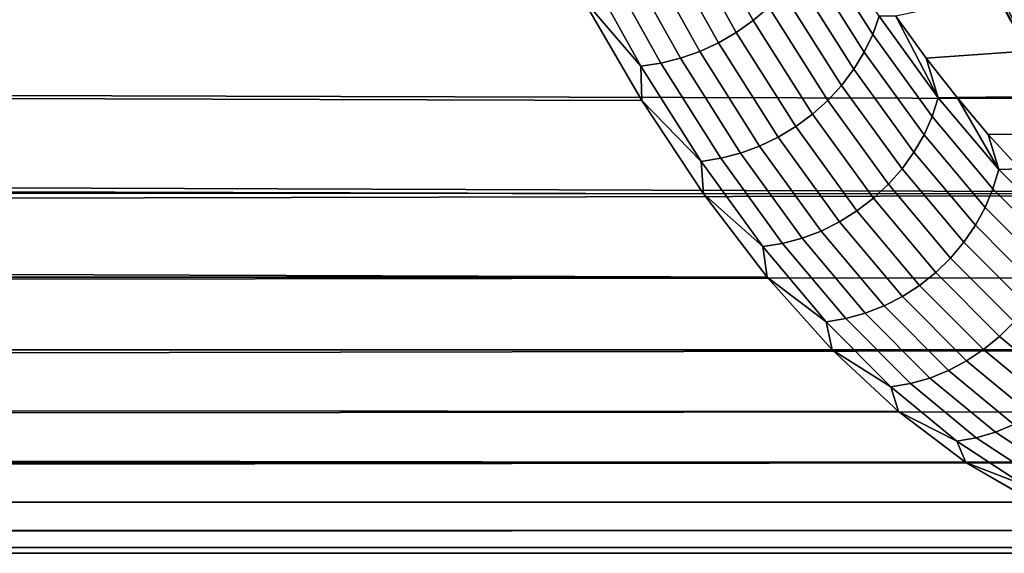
# Model space of a CAD drawing. Header units: metres. Extents: x -22 to 244, y -22 to 22.
# Tile 101 of 146: x 103.32 to 107.6, y -15.75 to -13.43. Entities that reach past the tile are written whole.
import ezdxf

# ---------------------------------------------------------------- set-up
doc = ezdxf.new("R2010")
doc.units = ezdxf.units.M
doc.layers.add('solid_10_151_113_XXX', color=7, linetype='CONTINUOUS')

msp = doc.modelspace()

# ---------------------------------------------------------------- linework, layer by layer
at = {"layer": 'solid_10_151_113_XXX'}
for points in [[(106.257133, -12.989531, 179.641006), (106.506279, -13.437307, 178.956482), (106.57399, -13.37935, 178.945511), (106.32592, -12.933504, 179.62709)], [(107.637199, -13.460026, 180.112457), (107.383621, -12.964635, 180.809143), (107.366264, -12.936671, 180.781708), (107.619293, -13.430994, 180.086517)], [(106.182983, -13.039585, 179.648819), (106.43309, -13.489088, 178.961655), (106.506279, -13.437307, 178.956482), (106.257133, -12.989531, 179.641006)], [(107.660172, -13.485662, 180.137955), (107.406113, -12.989328, 180.835983), (107.383621, -12.964635, 180.809143), (107.637199, -13.460026, 180.112457)], [(107.687759, -13.50738, 180.162521), (107.433289, -13.010247, 180.861664), (107.406113, -12.989328, 180.835983), (107.660172, -13.485662, 180.137955)], [(107.687767, -13.444338, 179.758942), (107.557571, -13.207287, 180.116653), (108.54493, -12.986502, 177.403915), (108.806435, -13.290257, 176.685425)], [(106.7743, -13.101322, 178.847595), (107.02507, -13.498116, 178.158615), (107.052879, -13.419122, 178.12619), (106.803574, -13.024652, 178.811157)], [(107.719383, -13.524737, 180.185638), (107.464592, -13.026965, 180.885681), (107.433289, -13.010247, 180.861664), (107.687759, -13.50738, 180.162521)], [(107.754402, -13.537379, 180.206833), (107.499374, -13.039142, 180.907532), (107.464592, -13.026965, 180.885681), (107.719383, -13.524737, 180.185638)], [(106.104408, -13.083037, 179.650421), (106.355347, -13.534039, 178.960983), (106.43309, -13.489088, 178.961655), (106.182983, -13.039585, 179.648819)], [(107.792107, -13.545048, 180.225693), (107.536934, -13.046528, 180.926788), (107.499374, -13.039142, 180.907532), (107.754402, -13.537379, 180.206833)], [(107.536934, -13.046528, 180.926788), (107.792107, -13.545048, 180.225693), (107.831322, -13.547587, 180.241653), (107.576103, -13.048974, 180.942886)], [(235.06575, -13.547657, 226.551086), (234.810516, -13.049059, 227.252304), (107.576103, -13.048974, 180.942886), (107.831322, -13.547587, 180.241653)], [(106.022751, -13.784758, 178.632111), (105.762497, -13.335893, 179.347153), (17.061884, -13.082129, 147.478729), (16.724289, -13.511038, 146.636093)], [(105.937996, -13.148037, 179.63504), (106.190178, -13.601277, 178.942169), (106.27404, -13.571592, 178.954453), (106.0224, -13.119341, 179.645813)], [(106.0224, -13.119341, 179.645813), (106.27404, -13.571592, 178.954453), (106.355347, -13.534039, 178.960983), (106.104408, -13.083037, 179.650421)], [(106.736168, -13.17605, 178.879639), (106.988365, -13.575107, 178.186722), (107.02507, -13.498116, 178.158615), (106.7743, -13.101322, 178.847595)], [(105.852242, -13.168764, 179.61824), (106.104828, -13.62272, 178.924286), (106.190178, -13.601277, 178.942169), (105.937996, -13.148037, 179.63504)], [(111.234177, -13.784757, 164.313828), (16.706631, -13.532867, 129.441483), (16.992212, -13.1725, 128.93187), (111.494431, -13.335892, 163.598785)], [(105.766243, -13.181261, 179.595627), (105.762497, -13.335893, 179.347153), (106.019058, -13.635648, 178.901016)], [(105.766243, -13.181261, 179.595627), (106.019058, -13.635648, 178.901016), (106.104828, -13.62272, 178.924286), (105.852242, -13.168764, 179.61824)], [(106.689667, -13.247893, 178.906845), (106.943237, -13.649125, 178.210159), (106.988365, -13.575107, 178.186722), (106.736168, -13.17605, 178.879639)], [(106.635376, -13.315946, 178.928909), (106.890259, -13.719238, 178.228622), (106.943237, -13.649125, 178.210159), (106.689667, -13.247893, 178.906845)], [(107.599106, -13.32972, 180.011459), (107.557571, -13.207287, 180.116653), (107.687767, -13.444338, 179.758942)], [(107.725777, -13.290252, 176.29213), (107.125465, -13.41797, 177.941483), (107.25737, -13.600666, 177.579071), (107.992821, -13.548973, 175.558441)], [(106.57399, -13.37935, 178.945511), (106.830086, -13.784563, 178.241913), (106.890259, -13.719238, 178.228622), (106.635376, -13.315946, 178.928909)], [(106.019058, -13.635648, 178.901016), (105.762497, -13.335893, 179.347153), (106.022751, -13.784758, 178.632111)], [(106.506279, -13.437307, 178.956482), (106.763481, -13.844275, 178.249817), (106.830086, -13.784563, 178.241913), (106.57399, -13.37935, 178.945511)], [(107.052879, -13.419122, 178.12619), (107.309242, -13.772839, 177.42186), (107.125465, -13.41797, 177.941483)], [(107.309242, -13.772839, 177.42186), (107.25737, -13.600666, 177.579071), (107.125465, -13.41797, 177.941483)], [(106.43309, -13.489088, 178.961655), (106.691284, -13.897624, 178.252274), (106.763481, -13.844275, 178.249817), (106.506279, -13.437307, 178.956482)], [(107.02507, -13.498116, 178.158615), (107.282936, -13.853914, 177.450119), (107.309242, -13.772839, 177.42186), (107.052879, -13.419122, 178.12619)], [(106.355347, -13.534039, 178.960983), (106.614403, -13.943936, 178.249237), (106.691284, -13.897624, 178.252274), (106.43309, -13.489088, 178.961655)], [(106.988365, -13.575107, 178.186722), (107.247704, -13.932935, 177.474197), (107.282936, -13.853914, 177.450119), (107.02507, -13.498116, 178.158615)], [(106.291206, -14.190251, 177.894531), (106.022751, -13.784758, 178.632111), (16.724289, -13.511038, 146.636093), (16.399103, -13.903936, 145.777847)], [(110.965729, -14.190251, 165.051407), (16.43605, -13.86024, 129.957184), (16.706631, -13.532867, 129.441483), (111.234177, -13.784757, 164.313828)], [(106.27404, -13.571592, 178.954453), (106.533813, -13.982628, 178.240738), (106.614403, -13.943936, 178.249237), (106.355347, -13.534039, 178.960983)], [(106.190178, -13.601277, 178.942169), (106.450516, -14.013212, 178.226898), (106.533813, -13.982628, 178.240738), (106.27404, -13.571592, 178.954453)], [(106.943237, -13.649125, 178.210159), (107.203995, -14.008904, 177.493744), (107.247704, -13.932935, 177.474197), (106.988365, -13.575107, 178.186722)], [(107.992821, -13.548973, 175.558441), (107.25737, -13.600666, 177.579071), (107.390976, -13.772246, 177.21199), (108.264748, -13.762011, 174.811325)], [(106.019058, -13.635648, 178.901016), (106.28006, -14.048623, 178.183914), (106.365578, -14.035303, 178.20787), (106.104828, -13.62272, 178.924286)], [(106.104828, -13.62272, 178.924286), (106.365578, -14.035303, 178.20787), (106.450516, -14.013212, 178.226898), (106.190178, -13.601277, 178.942169)], [(107.309242, -13.772839, 177.42186), (107.390976, -13.772246, 177.21199), (107.25737, -13.600666, 177.579071)], [(106.019058, -13.635648, 178.901016), (106.022751, -13.784758, 178.632111), (106.28006, -14.048623, 178.183914)], [(106.890259, -13.719238, 178.228622), (107.152351, -14.080866, 177.50853), (107.203995, -14.008904, 177.493744), (106.943237, -13.649125, 178.210159)], [(106.830086, -13.784563, 178.241913), (107.093422, -14.147913, 177.518387), (107.152351, -14.080866, 177.50853), (106.890259, -13.719238, 178.228622)], [(106.28006, -14.048623, 178.183914), (106.022751, -13.784758, 178.632111), (106.291206, -14.190251, 177.894531)], [(106.763481, -13.844275, 178.249817), (107.027962, -14.2092, 177.523163), (107.093422, -14.147913, 177.518387), (106.830086, -13.784563, 178.241913)], [(107.282936, -13.853914, 177.450119), (107.547112, -14.16764, 176.724304), (107.571869, -14.084728, 176.700272), (107.309242, -13.772839, 177.42186)], [(107.309242, -13.772839, 177.42186), (107.571869, -14.084728, 176.700272), (107.390976, -13.772246, 177.21199)], [(108.264748, -13.762011, 174.811325), (107.390976, -13.772246, 177.21199), (107.526222, -13.932631, 176.840408), (108.540253, -13.928333, 174.054382)], [(107.571869, -14.084728, 176.700272), (107.526222, -13.932631, 176.840408), (107.390976, -13.772246, 177.21199)], [(106.691284, -13.897624, 178.252274), (106.956779, -14.263954, 177.522812), (107.027962, -14.2092, 177.523163), (106.763481, -13.844275, 178.249817)], [(110.965729, -14.190251, 165.051407), (16.182268, -14.155714, 130.477188), (16.43605, -13.86024, 129.957184)], [(107.247704, -13.932935, 177.474197), (107.51339, -14.248449, 176.744217), (107.547112, -14.16764, 176.724304), (107.282936, -13.853914, 177.450119)], [(106.567017, -14.551098, 177.136749), (106.291206, -14.190251, 177.894531), (16.399103, -13.903936, 145.777847), (16.092905, -14.257222, 144.915131)], [(106.614403, -13.943936, 178.249237), (106.880791, -14.311487, 177.517349), (106.956779, -14.263954, 177.522812), (106.691284, -13.897624, 178.252274)], [(108.540253, -13.928333, 174.054382), (107.526222, -13.932631, 176.840408), (107.662964, -14.081651, 176.464706), (108.818573, -14.047529, 173.289703)], [(106.533813, -13.982628, 178.240738), (106.800934, -14.351198, 177.506821), (106.880791, -14.311487, 177.517349), (106.614403, -13.943936, 178.249237)], [(107.203995, -14.008904, 177.493744), (107.47113, -14.326139, 176.759796), (107.51339, -14.248449, 176.744217), (107.247704, -13.932935, 177.474197)], [(107.571869, -14.084728, 176.700272), (107.662964, -14.081651, 176.464706), (107.526222, -13.932631, 176.840408)], [(106.365578, -14.035303, 178.20787), (106.633713, -14.405262, 177.471191), (106.718224, -14.382588, 177.491364), (106.450516, -14.013212, 178.226898)], [(106.450516, -14.013212, 178.226898), (106.718224, -14.382588, 177.491364), (106.800934, -14.351198, 177.506821), (106.533813, -13.982628, 178.240738)], [(107.152351, -14.080866, 177.50853), (107.420853, -14.399731, 176.770813), (107.47113, -14.326139, 176.759796), (107.203995, -14.008904, 177.493744)], [(106.28006, -14.048623, 178.183914), (106.548447, -14.418933, 177.446533), (106.633713, -14.405262, 177.471191), (106.365578, -14.035303, 178.20787)], [(106.28006, -14.048623, 178.183914), (106.291206, -14.190251, 177.894531), (106.548447, -14.418933, 177.446533)], [(107.093422, -14.147913, 177.518387), (107.363213, -14.468296, 176.777161), (107.420853, -14.399731, 176.770813), (107.152351, -14.080866, 177.50853)], [(107.547112, -14.16764, 176.724304), (107.816803, -14.438338, 175.983337), (107.839981, -14.353843, 175.963654), (107.571869, -14.084728, 176.700272)], [(107.571869, -14.084728, 176.700272), (107.839981, -14.353843, 175.963654), (107.662964, -14.081651, 176.464706)], [(110.965729, -14.190251, 165.051407), (15.946673, -14.420597, 130.999924), (16.182268, -14.155714, 130.477188)], [(107.027962, -14.2092, 177.523163), (107.298912, -14.530971, 176.778732), (107.363213, -14.468296, 176.777161), (107.093422, -14.147913, 177.518387)], [(107.51339, -14.248449, 176.744217), (107.784622, -14.520693, 175.999039), (107.816803, -14.438338, 175.983337), (107.547112, -14.16764, 176.724304)], [(110.965729, -14.190251, 165.051407), (110.689919, -14.551098, 165.809189), (15.73009, -14.656543, 131.524521), (15.946673, -14.420597, 130.999924)], [(106.548447, -14.418933, 177.446533), (106.291206, -14.190251, 177.894531), (106.567017, -14.551098, 177.136749)], [(106.956779, -14.263954, 177.522812), (107.228783, -14.586965, 176.775513), (107.298912, -14.530971, 176.778732), (107.027962, -14.2092, 177.523163)], [(106.567017, -14.551098, 177.136749), (16.092905, -14.257222, 144.915131), (15.812896, -14.567166, 144.063553)], [(106.880791, -14.311487, 177.517349), (107.153694, -14.635574, 176.767548), (107.228783, -14.586965, 176.775513), (106.956779, -14.263954, 177.522812)], [(107.47113, -14.326139, 176.759796), (107.743835, -14.599867, 176.010544), (107.784622, -14.520693, 175.999039), (107.51339, -14.248449, 176.744217)], [(106.800934, -14.351198, 177.506821), (107.074593, -14.676185, 176.754944), (107.153694, -14.635574, 176.767548), (106.880791, -14.311487, 177.517349)], [(106.718224, -14.382588, 177.491364), (106.992485, -14.708286, 176.737839), (107.074593, -14.676185, 176.754944), (106.800934, -14.351198, 177.506821)], [(107.420853, -14.399731, 176.770813), (107.694962, -14.674864, 176.017715), (107.743835, -14.599867, 176.010544), (107.47113, -14.326139, 176.759796)], [(106.633713, -14.405262, 177.471191), (106.908401, -14.731473, 176.716476), (106.992485, -14.708286, 176.737839), (106.718224, -14.382588, 177.491364)], [(107.363213, -14.468296, 176.777161), (107.638618, -14.744739, 176.020462), (107.694962, -14.674864, 176.017715), (107.420853, -14.399731, 176.770813)], [(106.548447, -14.418933, 177.446533), (106.823402, -14.745454, 176.691116), (106.908401, -14.731473, 176.716476), (106.633713, -14.405262, 177.471191)], [(106.548447, -14.418933, 177.446533), (106.567017, -14.551098, 177.136749), (106.823402, -14.745454, 176.691116)], [(107.298912, -14.530971, 176.778732), (107.575516, -14.808611, 176.018753), (107.638618, -14.744739, 176.020462), (107.363213, -14.468296, 176.777161)], [(110.689919, -14.551098, 165.809189), (110.407623, -14.866161, 166.584778), (15.533001, -14.865257, 132.050476), (15.73009, -14.656543, 131.524521)], [(106.849312, -14.866161, 176.36116), (106.567017, -14.551098, 177.136749), (15.812896, -14.567166, 144.063553), (15.562793, -14.834064, 143.232285)], [(106.823402, -14.745454, 176.691116), (106.567017, -14.551098, 177.136749), (106.849312, -14.866161, 176.36116)], [(107.228783, -14.586965, 176.775513), (107.506454, -14.865676, 176.012619), (107.575516, -14.808611, 176.018753), (107.298912, -14.530971, 176.778732)], [(107.153694, -14.635574, 176.767548), (107.432289, -14.915214, 176.002106), (107.506454, -14.865676, 176.012619), (107.228783, -14.586965, 176.775513)], [(107.074593, -14.676185, 176.754944), (107.353966, -14.9566, 175.987381), (107.432289, -14.915214, 176.002106), (107.153694, -14.635574, 176.767548)], [(106.992485, -14.708286, 176.737839), (107.272469, -14.989315, 175.968597), (107.353966, -14.9566, 175.987381), (107.074593, -14.676185, 176.754944)], [(106.823402, -14.745454, 176.691116), (107.104088, -15.027192, 175.919922), (107.188828, -15.012945, 175.94603), (106.908401, -14.731473, 176.716476)], [(106.908401, -14.731473, 176.716476), (107.188828, -15.012945, 175.94603), (107.272469, -14.989315, 175.968597), (106.992485, -14.708286, 176.737839)], [(106.823402, -14.745454, 176.691116), (106.849312, -14.866161, 176.36116), (107.104088, -15.027192, 175.919922)], [(107.575516, -14.808611, 176.018753), (107.856934, -15.041279, 175.245575), (107.918823, -14.976403, 175.25061), (107.638618, -14.744739, 176.020462)], [(107.506454, -14.865676, 176.012619), (107.788956, -15.099239, 175.23645), (107.856934, -15.041279, 175.245575), (107.575516, -14.808611, 176.018753)], [(110.407623, -14.866161, 166.584778), (110.119728, -15.134449, 167.375763), (15.198394, -15.207196, 133.104858), (15.355841, -15.048194, 132.576965)], [(107.137207, -15.134449, 175.570175), (106.849312, -14.866161, 176.36116), (15.562793, -14.834064, 143.232285), (15.34368, -15.060594, 142.424683)], [(110.407623, -14.866161, 166.584778), (15.355841, -15.048194, 132.576965), (15.533001, -14.865257, 132.050476)], [(107.104088, -15.027192, 175.919922), (106.849312, -14.866161, 176.36116), (107.137207, -15.134449, 175.570175)], [(107.432289, -14.915214, 176.002106), (107.715729, -15.149556, 175.223358), (107.788956, -15.099239, 175.23645), (107.506454, -14.865676, 176.012619)], [(107.272469, -14.989315, 175.968597), (107.55732, -15.224821, 175.185989), (107.638191, -15.191593, 175.206467), (107.353966, -14.9566, 175.987381)], [(107.353966, -14.9566, 175.987381), (107.638191, -15.191593, 175.206467), (107.715729, -15.149556, 175.223358), (107.432289, -14.915214, 176.002106)], [(107.188828, -15.012945, 175.94603), (107.474121, -15.248822, 175.16217), (107.55732, -15.224821, 175.185989), (107.272469, -14.989315, 175.968597)], [(107.104088, -15.027192, 175.919922), (107.389656, -15.263294, 175.13533), (107.474121, -15.248822, 175.16217), (107.188828, -15.012945, 175.94603)], [(107.104088, -15.027192, 175.919922), (107.137207, -15.134449, 175.570175), (107.389656, -15.263294, 175.13533)], [(107.429794, -15.355118, 174.766296), (107.137207, -15.134449, 175.570175), (15.34368, -15.060594, 142.424683), (15.156354, -15.249096, 141.645386)], [(110.119728, -15.134449, 167.375763), (109.827141, -15.355118, 168.179642), (15.060209, -15.344058, 133.636078), (15.198394, -15.207196, 133.104858)], [(107.389656, -15.263294, 175.13533), (107.137207, -15.134449, 175.570175), (107.429794, -15.355118, 174.766296)], [(107.55732, -15.224821, 175.185989), (107.846176, -15.414091, 174.392365), (107.926422, -15.380449, 174.414581), (107.638191, -15.191593, 175.206467)], [(107.429794, -15.355118, 174.766296), (15.156354, -15.249096, 141.645386), (15.000676, -15.402264, 140.897888)], [(107.389656, -15.263294, 175.13533), (107.679245, -15.453042, 174.339706), (107.763435, -15.438391, 174.367294), (107.474121, -15.248822, 175.16217)], [(107.474121, -15.248822, 175.16217), (107.763435, -15.438391, 174.367294), (107.846176, -15.414091, 174.392365), (107.55732, -15.224821, 175.185989)], [(107.389656, -15.263294, 175.13533), (107.429794, -15.355118, 174.766296), (107.679245, -15.453042, 174.339706)], [(109.827141, -15.355118, 168.179642), (109.530785, -15.527472, 168.993866), (14.841527, -15.555677, 134.712524), (14.941236, -15.459931, 134.171646)], [(107.726151, -15.527472, 173.952072), (107.429794, -15.355118, 174.766296), (15.000676, -15.402264, 140.897888), (14.875053, -15.523621, 140.181152)], [(109.827141, -15.355118, 168.179642), (14.941236, -15.459931, 134.171646), (15.060209, -15.344058, 133.636078)], [(107.679245, -15.453042, 174.339706), (107.429794, -15.355118, 174.766296), (107.726151, -15.527472, 173.952072)], [(109.530785, -15.527472, 168.993866), (109.231598, -15.650969, 169.815887), (14.761038, -15.632074, 135.260773), (14.841527, -15.555677, 134.712524)], [(108.025337, -15.650969, 173.130051), (107.726151, -15.527472, 173.952072), (14.875053, -15.523621, 140.181152), (14.777698, -15.616326, 139.493271)], [(109.231598, -15.650969, 169.815887), (14.699934, -15.689548, 135.818634), (14.761038, -15.632074, 135.260773)], [(108.326431, -15.725223, 172.302811), (108.025337, -15.650969, 173.130051), (14.777698, -15.616326, 139.493271), (14.706791, -15.683122, 138.83136)], [(109.231598, -15.650969, 169.815887), (108.930504, -15.725223, 170.643127), (14.658591, -15.728182, 136.388763), (14.699934, -15.689548, 135.818634)], [(108.326431, -15.725223, 172.302811), (14.706791, -15.683122, 138.83136), (14.660683, -15.726232, 138.192047)], [(108.930504, -15.725223, 170.643127), (108.628464, -15.75, 171.472961), (14.637678, -15.747647, 136.973083), (14.658591, -15.728182, 136.388763)], [(108.628464, -15.75, 171.472961), (108.326431, -15.725223, 172.302811), (14.660683, -15.726232, 138.192047), (14.638038, -15.747313, 137.573288)], [(108.628464, -15.75, 171.472961), (14.638038, -15.747313, 137.573288), (14.637678, -15.747647, 136.973083)]]:
    msp.add_3dface(points, dxfattribs=at)

doc.saveas('drawing.dxf')
